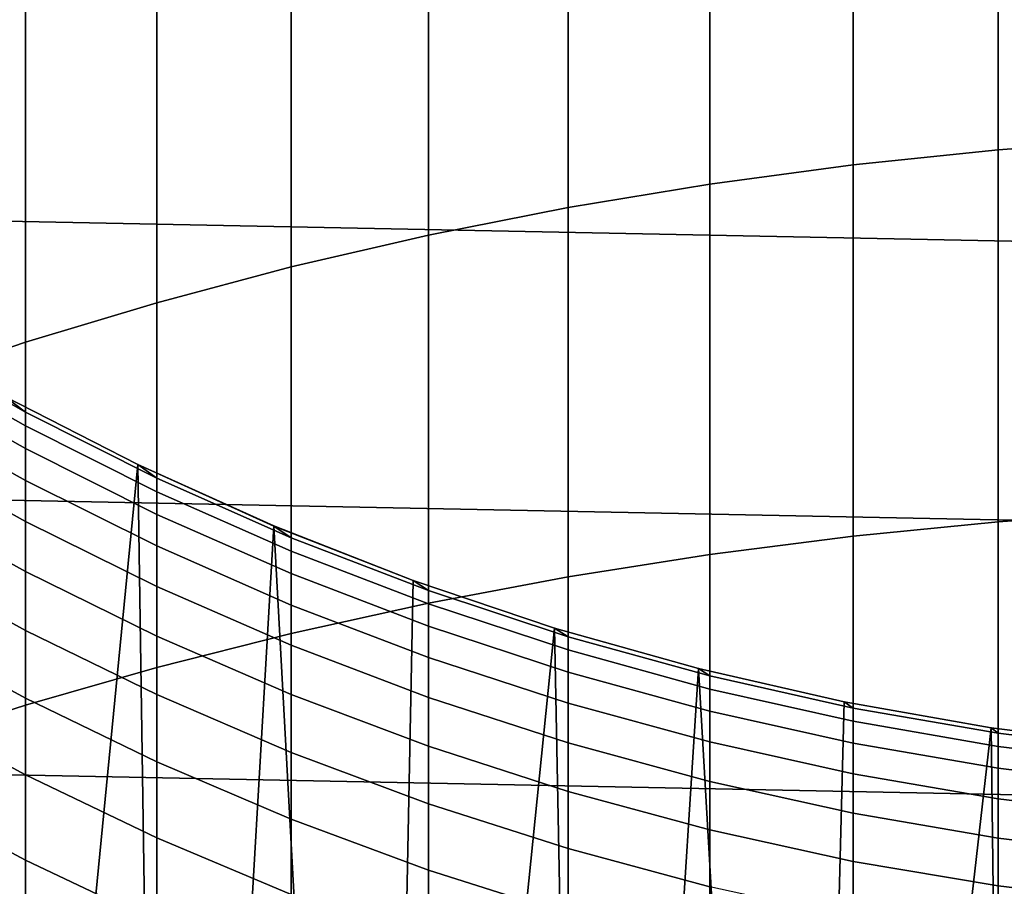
# Model space of a CAD drawing. Header units: metres. Extents: x -32 to 117, y -314 to 32.
# Tile 71 of 256: x -6.15 to -1.88, y -13.54 to -9.78. Entities that reach past the tile are written whole.
import ezdxf

# ---------------------------------------------------------------- set-up
doc = ezdxf.new("R2010")
doc.units = ezdxf.units.M
doc.layers.add('solid_24_501_064_XXX', color=7, linetype='CONTINUOUS')

msp = doc.modelspace()

# ---------------------------------------------------------------- linework, layer by layer
at = {"layer": 'solid_24_501_064_XXX'}
for points in [[(30.869179, -10.16578, -303.5), (-31.248901, -8.930613, -303.5), (-31.579252, -7.6812, -303.5), (31.248901, -8.930613, -303.5)], [(-6.683336, -9.843952, 226.78273), (-6.128158, -9.647039, 227.027969), (-6.128158, -8.153883, 225.786179), (-6.683336, -8.359112, 225.547867)], [(-1.907496, -10.346931, 229.334244), (-1.274223, -10.300152, 229.396805), (-1.274223, -8.725147, 228.176071), (-1.907496, -8.774051, 228.115173)], [(-2.536174, -10.412265, 229.246887), (-1.907496, -10.346931, 229.334244), (-1.907496, -8.774051, 228.115173), (-2.536174, -8.84235, 228.030106)], [(-3.158742, -10.495996, 229.134933), (-2.536174, -10.412265, 229.246887), (-2.536174, -8.84235, 228.030106), (-3.158742, -8.929881, 227.921097)], [(30.440569, -11.385158, -303.5), (-30.869179, -10.16578, -303.5), (-31.248901, -8.930613, -303.5), (30.869179, -10.16578, -303.5)], [(-3.773701, -10.59792, 228.998657), (-3.158742, -10.495996, 229.134933), (-3.158742, -8.929881, 227.921097), (-3.773701, -9.036432, 227.788406)], [(-4.379568, -10.717795, 228.838379), (-3.773701, -10.59792, 228.998657), (-3.773701, -9.036432, 227.788406), (-4.379568, -9.161748, 227.632339)], [(-4.974885, -10.85533, 228.65448), (-4.379568, -10.717795, 228.838379), (-4.379568, -9.161748, 227.632339), (-4.974885, -9.305526, 227.453278)], [(-5.558216, -11.010196, 228.447403), (-4.974885, -10.85533, 228.65448), (-4.974885, -9.305526, 227.453278), (-5.558216, -9.46742, 227.251663)], [(-6.128158, -11.182016, 228.217667), (-5.558216, -11.010196, 228.447403), (-5.558216, -9.46742, 227.251663), (-6.128158, -9.647039, 227.027969)], [(-6.683336, -11.370378, 227.965805), (-6.128158, -11.182016, 228.217667), (-6.128158, -9.647039, 227.027969), (-6.683336, -9.843952, 226.78273)], [(29.963835, -12.586431, -303.5), (-30.440569, -11.385158, -303.5), (-30.869179, -10.16578, -303.5), (30.440569, -11.385158, -303.5)], [(-1.907496, -11.960805, 230.49852), (-1.274223, -11.916203, 230.562637), (-1.274223, -10.300152, 229.396805), (-1.907496, -10.346931, 229.334244)], [(-2.536174, -12.023095, 230.408966), (-1.907496, -11.960805, 230.49852), (-1.907496, -10.346931, 229.334244), (-2.536174, -10.412265, 229.246887)], [(-3.158742, -12.102926, 230.294205), (-2.536174, -12.023095, 230.408966), (-2.536174, -10.412265, 229.246887), (-3.158742, -10.495996, 229.134933)], [(-3.773701, -12.200105, 230.154495), (-3.158742, -12.102926, 230.294205), (-3.158742, -10.495996, 229.134933), (-3.773701, -10.59792, 228.998657)], [(-4.379568, -12.314397, 229.990189), (-3.773701, -12.200105, 230.154495), (-3.773701, -10.59792, 228.998657), (-4.379568, -10.717795, 228.838379)], [(-4.974885, -12.445526, 229.801666), (-4.379568, -12.314397, 229.990189), (-4.379568, -10.717795, 228.838379), (-4.974885, -10.85533, 228.65448)], [(-5.558216, -12.593179, 229.589401), (-4.974885, -12.445526, 229.801666), (-4.974885, -10.85533, 228.65448), (-5.558216, -11.010196, 228.447403)], [(-6.128158, -12.756997, 229.353882), (-5.558216, -12.593179, 229.589401), (-5.558216, -11.010196, 228.447403), (-6.128158, -11.182016, 228.217667)], [(-6.128158, -11.484772, 184.152069), (-6.683336, -11.170453, 184.162888), (-6.778657, -11.092781, 183), (-6.217302, -11.416881, 183)], [(-6.128158, -11.544213, 185.30394), (-6.683336, -11.230452, 185.325546), (-6.683336, -11.170453, 184.162888), (-6.128158, -11.484772, 184.152069)], [(-6.683336, -12.936587, 229.095688), (-6.128158, -12.756997, 229.353882), (-6.128158, -11.182016, 228.217667), (-6.683336, -11.370378, 227.965805)], [(-6.128158, -11.643231, 186.453079), (-6.683336, -11.330399, 186.485458), (-6.683336, -11.230452, 185.325546), (-6.128158, -11.544213, 185.30394)], [(-6.128158, -11.781708, 187.598129), (-6.683336, -11.470174, 187.641266), (-6.683336, -11.330399, 186.485458), (-6.128158, -11.643231, 186.453079)], [(29.439856, -13.767515, -303.5), (-29.963835, -12.586431, -303.5), (-30.440569, -11.385158, -303.5), (29.963835, -12.586431, -303.5)], [(-6.298412, -14.708158, 154.5), (-5.946779, -14.853814, 154.5), (-5.640519, -11.712567, 154.5), (-6.217205, -11.416928, 154.5)], [(-6.217205, -11.416928, 154.5), (-5.640519, -11.712567, 154.5), (-5.640489, -11.712595, 183), (-6.217302, -11.416881, 183)], [(-5.558216, -11.771486, 184.142227), (-6.128158, -11.484772, 184.152069), (-6.217302, -11.416881, 183), (-5.640489, -11.712595, 183)], [(-6.128158, -11.959479, 188.737747), (-6.683336, -11.649612, 188.791565), (-6.683336, -11.470174, 187.641266), (-6.128158, -11.781708, 187.598129)], [(-5.558216, -11.83042, 185.284225), (-6.128158, -11.544213, 185.30394), (-6.128158, -11.484772, 184.152069), (-5.558216, -11.771486, 184.142227)], [(-5.558216, -11.928591, 186.423538), (-6.128158, -11.643231, 186.453079), (-6.128158, -11.544213, 185.30394), (-5.558216, -11.83042, 185.284225)], [(-6.128158, -12.176336, 189.870575), (-6.683336, -11.868503, 189.935013), (-6.683336, -11.649612, 188.791565), (-6.128158, -11.959479, 188.737747)], [(-5.558216, -12.065883, 187.558807), (-6.128158, -11.781708, 187.598129), (-6.128158, -11.643231, 186.453079), (-5.558216, -11.928591, 186.423538)], [(-5.946779, -14.853814, 154.5), (-5.591569, -14.991123, 154.5), (-5.640519, -11.712567, 154.5)], [(-5.640519, -11.712567, 154.5), (-5.049695, -11.979173, 154.5), (-5.049653, -11.979191, 183), (-5.640489, -11.712595, 183)], [(-5.591569, -14.991123, 154.5), (-5.232937, -15.120046, 154.5), (-5.049695, -11.979173, 154.5), (-5.640519, -11.712567, 154.5)], [(-4.974885, -12.029907, 184.133331), (-5.558216, -11.771486, 184.142227), (-5.640489, -11.712595, 183), (-5.049653, -11.979191, 183)], [(-5.558216, -12.242133, 188.68866), (-6.128158, -11.959479, 188.737747), (-6.128158, -11.781708, 187.598129), (-5.558216, -12.065883, 187.558807)], [(-4.974885, -12.088382, 185.266464), (-5.558216, -11.83042, 185.284225), (-5.558216, -11.771486, 184.142227), (-4.974885, -12.029907, 184.133331)], [(-4.974885, -12.185789, 186.396912), (-5.558216, -11.928591, 186.423538), (-5.558216, -11.83042, 185.284225), (-4.974885, -12.088382, 185.266464)], [(-6.128158, -12.432021, 190.995285), (-6.683336, -12.126586, 191.070267), (-6.683336, -11.868503, 189.935013), (-6.128158, -12.176336, 189.870575)], [(-1.907496, -13.613761, 231.606598), (-1.274223, -13.571391, 231.672226), (-1.274223, -11.916203, 230.562637), (-1.907496, -11.960805, 230.49852)], [(-5.558216, -12.457135, 189.811798), (-6.128158, -12.176336, 189.870575), (-6.128158, -11.959479, 188.737747), (-5.558216, -12.242133, 188.68866)], [(-4.974885, -12.322014, 187.523346), (-5.558216, -12.065883, 187.558807), (-5.558216, -11.928591, 186.423538), (-4.974885, -12.185789, 186.396912)], [(-2.536174, -13.672935, 231.514969), (-1.907496, -13.613761, 231.606598), (-1.907496, -11.960805, 230.49852), (-2.536174, -12.023095, 230.408966)], [(-5.232937, -15.120046, 154.5), (-4.871593, -15.240326, 154.5), (-5.049695, -11.979173, 154.5)], [(-5.049695, -11.979173, 154.5), (-4.446179, -12.216023, 154.5), (-4.446262, -12.216004, 183), (-5.049653, -11.979191, 183)], [(-4.871593, -15.240326, 154.5), (-4.50772, -15.351886, 154.5), (-4.446179, -12.216023, 154.5), (-5.049695, -11.979173, 154.5)], [(-4.379568, -12.259411, 184.125443), (-4.974885, -12.029907, 184.133331), (-5.049653, -11.979191, 183), (-4.446262, -12.216004, 183)], [(-4.379568, -12.317478, 185.250687), (-4.974885, -12.088382, 185.266464), (-4.974885, -12.029907, 184.133331), (-4.379568, -12.259411, 184.125443)], [(-3.158742, -13.748773, 231.397522), (-2.536174, -13.672935, 231.514969), (-2.536174, -12.023095, 230.408966), (-3.158742, -12.102926, 230.294205)], [(-4.974885, -12.496894, 188.644424), (-5.558216, -12.242133, 188.68866), (-5.558216, -12.065883, 187.558807), (-4.974885, -12.322014, 187.523346)], [(-4.379568, -12.414207, 186.373276), (-4.974885, -12.185789, 186.396912), (-4.974885, -12.088382, 185.266464), (-4.379568, -12.317478, 185.250687)], [(-6.128158, -12.726232, 192.110519), (-6.683336, -12.423555, 192.195969), (-6.683336, -12.126586, 191.070267), (-6.128158, -12.432021, 190.995285)], [(-3.773701, -13.841089, 231.254547), (-3.158742, -13.748773, 231.397522), (-3.158742, -12.102926, 230.294205), (-3.773701, -12.200105, 230.154495)], [(-5.558216, -12.710632, 190.92688), (-6.128158, -12.432021, 190.995285), (-6.128158, -12.176336, 189.870575), (-5.558216, -12.457135, 189.811798)], [(-4.379568, -12.549483, 187.491867), (-4.974885, -12.322014, 187.523346), (-4.974885, -12.185789, 186.396912), (-4.379568, -12.414207, 186.373276)], [(-4.50772, -15.351886, 154.5), (-4.141077, -15.454817, 154.5), (-3.831909, -12.422409, 154.5), (-4.446179, -12.216023, 154.5)], [(-4.446179, -12.216023, 154.5), (-3.831909, -12.422409, 154.5), (-3.831817, -12.422446, 183), (-4.446262, -12.216004, 183)], [(-3.773701, -12.459444, 184.118576), (-4.379568, -12.259411, 184.125443), (-4.446262, -12.216004, 183), (-3.831817, -12.422446, 183)], [(-4.379568, -13.949663, 231.086411), (-3.773701, -13.841089, 231.254547), (-3.773701, -12.200105, 230.154495), (-4.379568, -12.314397, 229.990189)], [(-4.974885, -12.710223, 189.758835), (-5.558216, -12.457135, 189.811798), (-5.558216, -12.242133, 188.68866), (-4.974885, -12.496894, 188.644424)], [(-3.773701, -12.517157, 185.236938), (-4.379568, -12.317478, 185.250687), (-4.379568, -12.259411, 184.125443), (-3.773701, -12.459444, 184.118576)], [(-4.974885, -14.074232, 230.893494), (-4.379568, -13.949663, 231.086411), (-4.379568, -12.314397, 229.990189), (-4.974885, -12.445526, 229.801666)], [(-4.379568, -12.723146, 188.605133), (-4.974885, -12.496894, 188.644424), (-4.974885, -12.322014, 187.523346), (-4.379568, -12.549483, 187.491867)], [(-3.773701, -12.613295, 186.352661), (-4.379568, -12.414207, 186.373276), (-4.379568, -12.317478, 185.250687), (-3.773701, -12.517157, 185.236938)], [(-6.128158, -13.058619, 193.214996), (-6.683336, -12.759061, 193.310791), (-6.683336, -12.423555, 192.195969), (-6.128158, -12.726232, 192.110519)], [(-3.773701, -12.747745, 187.464417), (-4.379568, -12.549483, 187.491867), (-4.379568, -12.414207, 186.373276), (-3.773701, -12.613295, 186.352661)], [(-4.141077, -15.454817, 154.5), (-3.772177, -15.548978, 154.5), (-3.831909, -12.422409, 154.5)], [(-3.831909, -12.422409, 154.5), (-3.207769, -12.598022, 154.5), (-3.207846, -12.598004, 183), (-3.831817, -12.422446, 183)], [(-3.772177, -15.548978, 154.5), (-3.401261, -15.634293, 154.5), (-3.207769, -12.598022, 154.5), (-3.831909, -12.422409, 154.5)], [(-3.158742, -12.629525, 184.112732), (-3.773701, -12.459444, 184.118576), (-3.831817, -12.422446, 183), (-3.207846, -12.598004, 183)], [(-5.558216, -13.002326, 192.032593), (-6.128158, -12.726232, 192.110519), (-6.128158, -12.432021, 190.995285), (-5.558216, -12.710632, 190.92688)], [(-5.558216, -14.214498, 230.67627), (-4.974885, -14.074232, 230.893494), (-4.974885, -12.445526, 229.801666), (-5.558216, -12.593179, 229.589401)], [(-4.974885, -12.961749, 190.865234), (-5.558216, -12.710632, 190.92688), (-5.558216, -12.457135, 189.811798), (-4.974885, -12.710223, 189.758835)], [(-3.158742, -12.686936, 185.22525), (-3.773701, -12.517157, 185.236938), (-3.773701, -12.459444, 184.118576), (-3.158742, -12.629525, 184.112732)], [(-4.379568, -12.934991, 189.711777), (-4.974885, -12.710223, 189.758835), (-4.974885, -12.496894, 188.644424), (-4.379568, -12.723146, 188.605133)], [(-3.158742, -12.782573, 186.335144), (-3.773701, -12.613295, 186.352661), (-3.773701, -12.517157, 185.236938), (-3.158742, -12.686936, 185.22525)], [(-3.773701, -12.920346, 188.570892), (-4.379568, -12.723146, 188.605133), (-4.379568, -12.549483, 187.491867), (-3.773701, -12.747745, 187.464417)], [(28.869246, -14.927042, -303.5), (-29.439856, -13.767515, -303.5), (-29.963835, -12.586431, -303.5), (29.439856, -13.767515, -303.5)], [(-6.128158, -14.37012, 230.435257), (-5.558216, -14.214498, 230.67627), (-5.558216, -12.593179, 229.589401), (-6.128158, -12.756997, 229.353882)], [(-3.401261, -15.634293, 154.5), (-3.028006, -15.710841, 154.5), (-3.207769, -12.598022, 154.5)], [(-3.207769, -12.598022, 154.5), (-2.575884, -12.742232, 154.5), (-2.5759, -12.742243, 183), (-3.207846, -12.598004, 183)], [(-2.536174, -12.769245, 184.107925), (-3.158742, -12.629525, 184.112732), (-3.207846, -12.598004, 183), (-2.5759, -12.742243, 183)], [(-3.028006, -15.710841, 154.5), (-2.653059, -15.778499, 154.5), (-2.575884, -12.742232, 154.5), (-3.207769, -12.598022, 154.5)], [(-3.158742, -12.916319, 187.441086), (-3.773701, -12.747745, 187.464417), (-3.773701, -12.613295, 186.352661), (-3.158742, -12.782573, 186.335144)], [(-2.536174, -12.826408, 185.215637), (-3.158742, -12.686936, 185.22525), (-3.158742, -12.629525, 184.112732), (-2.536174, -12.769245, 184.107925)], [(-2.536174, -12.921632, 186.32074), (-3.158742, -12.782573, 186.335144), (-3.158742, -12.686936, 185.22525), (-2.536174, -12.826408, 185.215637)], [(-5.558216, -13.331871, 193.127609), (-6.128158, -13.058619, 193.214996), (-6.128158, -12.726232, 192.110519), (-5.558216, -13.002326, 192.032593)], [(-4.974885, -13.251174, 191.962341), (-5.558216, -13.002326, 192.032593), (-5.558216, -12.710632, 190.92688), (-4.974885, -12.961749, 190.865234)], [(-4.379568, -13.184766, 190.810486), (-4.974885, -12.961749, 190.865234), (-4.974885, -12.710223, 189.758835), (-4.379568, -12.934991, 189.711777)], [(-3.773701, -13.130897, 189.670776), (-4.379568, -12.934991, 189.711777), (-4.379568, -12.723146, 188.605133), (-3.773701, -12.920346, 188.570892)], [(-6.683336, -14.540726, 230.171051), (-6.128158, -14.37012, 230.435257), (-6.128158, -12.756997, 229.353882), (-6.683336, -12.936587, 229.095688)], [(-6.128158, -13.428793, 194.307373), (-6.683336, -13.132706, 194.413422), (-6.683336, -12.759061, 193.310791), (-6.128158, -13.058619, 193.214996)], [(-3.158742, -13.088018, 188.541779), (-3.773701, -12.920346, 188.570892), (-3.773701, -12.747745, 187.464417), (-3.158742, -12.916319, 187.441086)], [(-2.653059, -15.778499, 154.5), (-2.277007, -15.837147, 154.5), (-1.937647, -12.854783, 154.5), (-2.575884, -12.742232, 154.5)], [(-2.575884, -12.742232, 154.5), (-1.937647, -12.854783, 154.5), (-1.937549, -12.854801, 183), (-2.5759, -12.742243, 183)], [(-1.907496, -12.878267, 184.104172), (-2.536174, -12.769245, 184.107925), (-2.5759, -12.742243, 183), (-1.937549, -12.854801, 183)], [(-1.907496, -12.935237, 185.208145), (-2.536174, -12.826408, 185.215637), (-2.536174, -12.769245, 184.107925), (-1.907496, -12.878267, 184.104172)], [(-2.536174, -13.054801, 187.421906), (-3.158742, -12.916319, 187.441086), (-3.158742, -12.782573, 186.335144), (-2.536174, -12.921632, 186.32074)], [(-1.907496, -13.030138, 186.309509), (-2.536174, -12.921632, 186.32074), (-2.536174, -12.826408, 185.215637), (-1.907496, -12.935237, 185.208145)], [(-2.277007, -15.837147, 154.5), (-1.899464, -15.886844, 154.5), (-1.937647, -12.854783, 154.5)], [(-1.937647, -12.854783, 154.5), (-1.294274, -12.935404, 154.5), (-1.294382, -12.9354, 183), (-1.937549, -12.854801, 183)], [(-1.899464, -15.886844, 154.5), (-1.520795, -15.927556, 154.5), (-1.294274, -12.935404, 154.5), (-1.937647, -12.854783, 154.5)], [(-1.274223, -12.956327, 184.101486), (-1.907496, -12.878267, 184.104172), (-1.937549, -12.854801, 183), (-1.294382, -12.9354, 183)], [(-1.274223, -13.01316, 185.202789), (-1.907496, -12.935237, 185.208145), (-1.907496, -12.878267, 184.104172), (-1.274223, -12.956327, 184.101486)], [(-3.773701, -13.379146, 190.762772), (-4.379568, -13.184766, 190.810486), (-4.379568, -12.934991, 189.711777), (-3.773701, -13.130897, 189.670776)], [(-3.158742, -13.297468, 189.63591), (-3.773701, -13.130897, 189.670776), (-3.773701, -12.920346, 188.570892), (-3.158742, -13.088018, 188.541779)], [(-2.536174, -13.22576, 188.517853), (-3.158742, -13.088018, 188.541779), (-3.158742, -12.916319, 187.441086), (-2.536174, -13.054801, 187.421906)], [(-1.907496, -13.162857, 187.406952), (-2.536174, -13.054801, 187.421906), (-2.536174, -12.921632, 186.32074), (-1.907496, -13.030138, 186.309509)], [(-1.274223, -13.107829, 186.301468), (-1.907496, -13.030138, 186.309509), (-1.907496, -12.935237, 185.208145), (-1.274223, -13.01316, 185.202789)], [(-4.379568, -13.472177, 191.899948), (-4.974885, -13.251174, 191.962341), (-4.974885, -12.961749, 190.865234), (-4.379568, -13.184766, 190.810486)], [(-4.974885, -13.578156, 193.048843), (-5.558216, -13.331871, 193.127609), (-5.558216, -13.002326, 192.032593), (-4.974885, -13.251174, 191.962341)], [(-5.558216, -13.698877, 194.210648), (-6.128158, -13.428793, 194.307373), (-6.128158, -13.058619, 193.214996), (-5.558216, -13.331871, 193.127609)], [(-1.907496, -13.333237, 188.499191), (-2.536174, -13.22576, 188.517853), (-2.536174, -13.054801, 187.421906), (-1.907496, -13.162857, 187.406952)], [(-1.274223, -13.240226, 187.39624), (-1.907496, -13.162857, 187.406952), (-1.907496, -13.030138, 186.309509), (-1.274223, -13.107829, 186.301468)], [(-2.536174, -13.434305, 189.607269), (-3.158742, -13.297468, 189.63591), (-3.158742, -13.088018, 188.541779), (-2.536174, -13.22576, 188.517853)], [(-6.128158, -13.836312, 195.386383), (-6.683336, -13.544047, 195.502548), (-6.683336, -13.132706, 194.413422), (-6.128158, -13.428793, 194.307373)], [(-3.158742, -13.54442, 190.722198), (-3.773701, -13.379146, 190.762772), (-3.773701, -13.130897, 189.670776), (-3.158742, -13.297468, 189.63591)], [(-3.773701, -13.6648, 191.845581), (-4.379568, -13.472177, 191.899948), (-4.379568, -13.184766, 190.810486), (-3.773701, -13.379146, 190.762772)], [(-1.274223, -13.410192, 188.485825), (-1.907496, -13.333237, 188.499191), (-1.907496, -13.162857, 187.406952), (-1.274223, -13.240226, 187.39624)], [(-1.907496, -13.541078, 189.584915), (-2.536174, -13.434305, 189.607269), (-2.536174, -13.22576, 188.517853), (-1.907496, -13.333237, 188.499191)], [(-4.379568, -13.796883, 192.978897), (-4.974885, -13.578156, 193.048843), (-4.974885, -13.251174, 191.962341), (-4.379568, -13.472177, 191.899948)], [(-2.536174, -13.680191, 190.688858), (-3.158742, -13.54442, 190.722198), (-3.158742, -13.297468, 189.63591), (-2.536174, -13.434305, 189.607269)], [(-4.974885, -13.942308, 194.123459), (-5.558216, -13.698877, 194.210648), (-5.558216, -13.331871, 193.127609), (-4.974885, -13.578156, 193.048843)], [(-1.274223, -13.617527, 189.568909), (-1.907496, -13.541078, 189.584915), (-1.907496, -13.333237, 188.499191), (-1.274223, -13.410192, 188.485825)], [(-3.158742, -13.828582, 191.799347), (-3.773701, -13.6648, 191.845581), (-3.773701, -13.379146, 190.762772), (-3.158742, -13.54442, 190.722198)], [(-5.558216, -14.102911, 195.280411), (-6.128158, -13.836312, 195.386383), (-6.128158, -13.428793, 194.307373), (-5.558216, -13.698877, 194.210648)], [(-1.907496, -13.786131, 190.662857), (-2.536174, -13.680191, 190.688858), (-2.536174, -13.434305, 189.607269), (-1.907496, -13.541078, 189.584915)], [(-3.773701, -13.987522, 192.917923), (-4.379568, -13.796883, 192.978897), (-4.379568, -13.472177, 191.899948), (-3.773701, -13.6648, 191.845581)], [(-1.274223, -13.861985, 190.644226), (-1.907496, -13.786131, 190.662857), (-1.907496, -13.541078, 189.584915), (-1.274223, -13.617527, 189.568909)]]:
    msp.add_3dface(points, dxfattribs=at)

doc.saveas('drawing.dxf')
